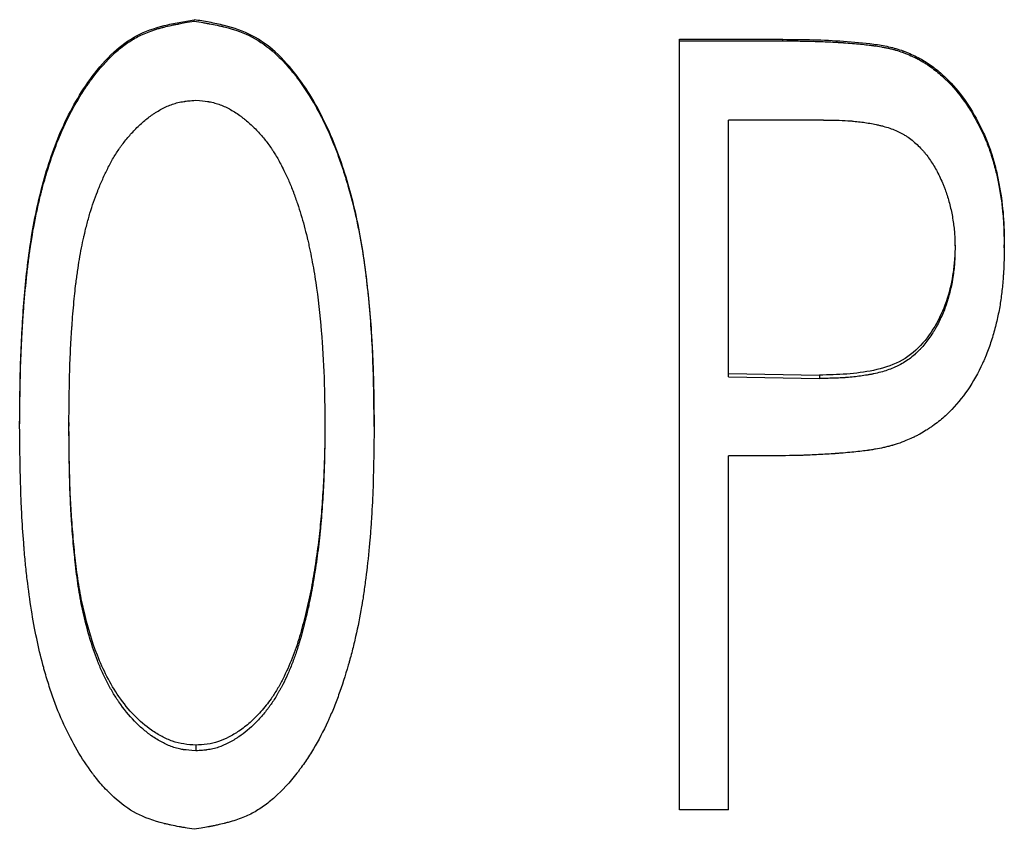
# Model space of a CAD drawing. Header units: millimetres. Extents: x -162 to 275, y -84 to 173.
# Tile 4 of 17: x -3 to 9, y -12 to -3. Entities that reach past the tile are written whole.
import ezdxf

# ---------------------------------------------------------------- set-up
doc = ezdxf.new("R2010")
doc.units = ezdxf.units.MM

msp = doc.modelspace()

# ---------------------------------------------------------------- linework, layer by layer
at = {"color": 7, "linetype": 'Continuous', "lineweight": 25}
for p, q in [((-0.667, -2.785), (-0.667, -2.769)), ((5.019, -12.03), (5.019, -2.999)), ((5.019, -2.999), (6.233, -2.999)), ((6.233, -3.017), (6.233, -2.999)), ((5.019, -3.017), (6.233, -3.017)), ((7.642, -3.153), (7.642, -3.134)), ((6.709, -3.945), (5.596, -3.945)), ((5.596, -6.956), (5.596, -3.945)), ((8.25, -5.414), (8.25, -5.446)), ((8.827, -5.443), (8.827, -5.41)), ((5.596, -6.915), (6.662, -6.935)), ((5.596, -6.956), (6.662, -6.976)), ((6.662, -6.935), (6.662, -6.976)), ((-2.712, -7.538), (-2.712, -7.494)), ((-2.135, -7.49), (-2.135, -7.535)), ((0.865, -7.49), (0.865, -7.535)), ((1.442, -7.538), (1.442, -7.494)), ((6.036, -7.881), (5.596, -7.881)), ((5.596, -12.03), (5.596, -7.881)), ((0.638, -9.741), (0.638, -9.799)), ((-0.649, -11.274), (-0.649, -11.341)), ((5.596, -12.03), (5.019, -12.03))]:
    msp.add_line(p, q, dxfattribs=at)
for points, knots in [([(-2.712, -7.494), (-2.71, -7.26), (-2.706, -6.793), (-2.668, -6.092), (-2.596, -5.394), (-2.458, -4.704), (-2.235, -4.035), (-1.938, -3.511), (-1.63, -3.154), (-1.346, -2.939), (-1.074, -2.847), (-0.844, -2.799), (-0.726, -2.779), (-0.667, -2.769)], [0, 0, 0, 0, 0.124859, 0.249718, 0.374578, 0.499436, 0.624302, 0.749137, 0.817081, 0.874769, 0.936503, 0.968092, 1, 1, 1, 1]), ([(1.442, -7.494), (1.44, -7.259), (1.435, -6.79), (1.39, -6.086), (1.306, -5.386), (1.152, -4.696), (0.915, -4.029), (0.618, -3.505), (0.304, -3.149), (0.016, -2.937), (-0.259, -2.846), (-0.49, -2.798), (-0.608, -2.779), (-0.667, -2.769)], [0, 0, 0, 0, 0.124859, 0.249719, 0.374579, 0.499437, 0.624302, 0.749141, 0.816738, 0.874779, 0.936553, 0.968125, 1, 1, 1, 1]), ([(-2.712, -7.538), (-2.71, -7.382), (-2.709, -7.245), (-2.706, -7.068), (-2.705, -7.014), (-2.703, -6.941), (-2.703, -6.918), (-2.702, -6.885), (-2.702, -6.874), (-2.701, -6.858), (-2.701, -6.853), (-2.701, -6.846), (-2.701, -6.843), (-2.701, -6.839), (-2.701, -6.838), (-2.701, -6.836), (-2.701, -6.835), (-2.697, -6.715), (-2.692, -6.598), (-2.682, -6.422), (-2.679, -6.363), (-2.673, -6.275), (-2.671, -6.246), (-2.668, -6.202), (-2.667, -6.187), (-2.665, -6.165), (-2.664, -6.158), (-2.663, -6.144), (-2.663, -6.137), (-2.652, -5.999), (-2.64, -5.875), (-2.621, -5.699), (-2.614, -5.643), (-2.604, -5.56), (-2.6, -5.533), (-2.594, -5.493), (-2.593, -5.48), (-2.59, -5.46), (-2.589, -5.453), (-2.587, -5.443), (-2.587, -5.44), (-2.586, -5.434), (-2.585, -5.431), (-2.567, -5.305), (-2.546, -5.187), (-2.51, -5.014), (-2.498, -4.957), (-2.478, -4.873), (-2.472, -4.845), (-2.461, -4.804), (-2.458, -4.79), (-2.453, -4.769), (-2.451, -4.763), (-2.447, -4.749), (-2.446, -4.743), (-2.411, -4.613), (-2.376, -4.496), (-2.318, -4.33), (-2.299, -4.275), (-2.268, -4.196), (-2.257, -4.17), (-2.241, -4.131), (-2.236, -4.118), (-2.227, -4.099), (-2.225, -4.093), (-2.219, -4.08), (-2.217, -4.075), (-2.164, -3.954), (-2.109, -3.847), (-2.021, -3.694), (-1.991, -3.644), (-1.943, -3.572), (-1.927, -3.548), (-1.903, -3.513), (-1.895, -3.502), (-1.882, -3.484), (-1.878, -3.479), (-1.872, -3.47), (-1.87, -3.467), (-1.865, -3.462), (-1.864, -3.46), (-1.778, -3.344), (-1.693, -3.248), (-1.564, -3.129), (-1.52, -3.093), (-1.433, -3.029), (-1.389, -3.001), (-1.299, -2.952), (-1.249, -2.93), (-1.167, -2.899), (-1.139, -2.89), (-1.095, -2.876), (-1.08, -2.872), (-1.057, -2.865), (-1.049, -2.863), (-1.038, -2.86), (-1.034, -2.859), (-1.026, -2.857), (-1.021, -2.856), (-0.993, -2.848), (-0.965, -2.842), (-0.922, -2.832), (-0.907, -2.829), (-0.884, -2.825), (-0.876, -2.823), (-0.864, -2.821), (-0.86, -2.82), (-0.854, -2.819), (-0.852, -2.818), (-0.848, -2.818), (-0.845, -2.817), (-0.805, -2.809), (-0.746, -2.799), (-0.667, -2.785)], [0, 0, 0, 0, 0.0625, 0.0625, 0.09375, 0.09375, 0.109375, 0.109375, 0.117188, 0.117188, 0.121094, 0.121094, 0.123047, 0.123047, 0.124023, 0.124023, 0.125, 0.125, 0.1875, 0.1875, 0.21875, 0.21875, 0.234375, 0.234375, 0.242188, 0.242188, 0.246094, 0.246094, 0.25, 0.25, 0.3125, 0.3125, 0.34375, 0.34375, 0.359375, 0.359375, 0.367188, 0.367188, 0.371094, 0.371094, 0.373047, 0.373047, 0.375, 0.375, 0.4375, 0.4375, 0.46875, 0.46875, 0.484375, 0.484375, 0.492188, 0.492188, 0.496094, 0.496094, 0.5, 0.5, 0.5625, 0.5625, 0.59375, 0.59375, 0.609375, 0.609375, 0.617188, 0.617188, 0.621094, 0.621094, 0.625, 0.625, 0.6875, 0.6875, 0.71875, 0.71875, 0.734375, 0.734375, 0.742188, 0.742188, 0.746094, 0.746094, 0.748047, 0.748047, 0.75, 0.75, 0.8125, 0.8125, 0.84375, 0.84375, 0.875, 0.875, 0.90625, 0.90625, 0.921875, 0.921875, 0.929688, 0.929688, 0.933594, 0.933594, 0.935547, 0.935547, 0.9375, 0.9375, 0.953125, 0.953125, 0.960938, 0.960938, 0.964844, 0.964844, 0.966797, 0.966797, 0.967773, 0.967773, 0.96875, 0.96875, 1, 1, 1, 1]), ([(-0.667, -2.785), (-0.628, -2.792), (-0.593, -2.798), (-0.549, -2.805), (-0.535, -2.808), (-0.516, -2.811), (-0.511, -2.812), (-0.502, -2.814), (-0.5, -2.814), (-0.496, -2.815), (-0.494, -2.815), (-0.492, -2.816), (-0.491, -2.816), (-0.457, -2.822), (-0.426, -2.828), (-0.382, -2.838), (-0.368, -2.841), (-0.348, -2.846), (-0.341, -2.847), (-0.331, -2.85), (-0.328, -2.85), (-0.321, -2.852), (-0.319, -2.853), (-0.187, -2.885), (-0.077, -2.925), (0.105, -3.022), (0.194, -3.085), (0.325, -3.204), (0.369, -3.248), (0.433, -3.319), (0.454, -3.344), (0.486, -3.382), (0.497, -3.395), (0.512, -3.415), (0.518, -3.422), (0.525, -3.432), (0.528, -3.436), (0.533, -3.442), (0.536, -3.447), (0.605, -3.537), (0.668, -3.632), (0.758, -3.785), (0.787, -3.838), (0.829, -3.92), (0.843, -3.947), (0.863, -3.99), (0.87, -4.004), (0.88, -4.025), (0.883, -4.032), (0.89, -4.047), (0.893, -4.055), (0.943, -4.163), (0.986, -4.27), (1.046, -4.436), (1.066, -4.493), (1.094, -4.58), (1.103, -4.609), (1.117, -4.653), (1.121, -4.668), (1.128, -4.691), (1.13, -4.698), (1.134, -4.713), (1.136, -4.721), (1.17, -4.838), (1.199, -4.951), (1.238, -5.123), (1.25, -5.182), (1.268, -5.27), (1.273, -5.3), (1.281, -5.345), (1.284, -5.36), (1.288, -5.382), (1.289, -5.39), (1.292, -5.405), (1.293, -5.413), (1.313, -5.525), (1.329, -5.637), (1.351, -5.813), (1.358, -5.873), (1.368, -5.965), (1.372, -5.996), (1.376, -6.043), (1.378, -6.059), (1.38, -6.083), (1.381, -6.091), (1.382, -6.107), (1.383, -6.116), (1.394, -6.24), (1.404, -6.357), (1.415, -6.534), (1.418, -6.593), (1.423, -6.682), (1.424, -6.712), (1.426, -6.756), (1.427, -6.771), (1.427, -6.793), (1.428, -6.801), (1.428, -6.812), (1.428, -6.815), (1.429, -6.821), (1.429, -6.823), (1.429, -6.827), (1.429, -6.829), (1.435, -6.988), (1.439, -7.224), (1.442, -7.538)], [0, 0, 0, 0, 0.015625, 0.015625, 0.023438, 0.023438, 0.027344, 0.027344, 0.029297, 0.029297, 0.030273, 0.030273, 0.03125, 0.03125, 0.046875, 0.046875, 0.054688, 0.054688, 0.058594, 0.058594, 0.060547, 0.060547, 0.0625, 0.0625, 0.125, 0.125, 0.1875, 0.1875, 0.21875, 0.21875, 0.234375, 0.234375, 0.242188, 0.242188, 0.246094, 0.246094, 0.248047, 0.248047, 0.25, 0.25, 0.3125, 0.3125, 0.34375, 0.34375, 0.359375, 0.359375, 0.367188, 0.367188, 0.371094, 0.371094, 0.375, 0.375, 0.4375, 0.4375, 0.46875, 0.46875, 0.484375, 0.484375, 0.492188, 0.492188, 0.496094, 0.496094, 0.5, 0.5, 0.5625, 0.5625, 0.59375, 0.59375, 0.609375, 0.609375, 0.617188, 0.617188, 0.621094, 0.621094, 0.625, 0.625, 0.6875, 0.6875, 0.71875, 0.71875, 0.734375, 0.734375, 0.742188, 0.742188, 0.746094, 0.746094, 0.75, 0.75, 0.8125, 0.8125, 0.84375, 0.84375, 0.859375, 0.859375, 0.867188, 0.867188, 0.871094, 0.871094, 0.873047, 0.873047, 0.874023, 0.874023, 0.875, 0.875, 1, 1, 1, 1]), ([(6.233, -2.999), (6.351, -3), (6.588, -3.001), (6.943, -3.019), (7.238, -3.043), (7.443, -3.078), (7.558, -3.106), (7.614, -3.125), (7.642, -3.134)], [0, 0, 0, 0, 0.250018, 0.500035, 0.750009, 0.875006, 0.937497, 1, 1, 1, 1]), ([(6.233, -3.017), (6.307, -3.017), (6.374, -3.018), (6.463, -3.019), (6.491, -3.019), (6.529, -3.02), (6.542, -3.02), (6.56, -3.021), (6.566, -3.021), (6.574, -3.021), (6.577, -3.021), (6.581, -3.021), (6.582, -3.021), (6.585, -3.022), (6.586, -3.022), (6.652, -3.024), (6.713, -3.026), (6.802, -3.03), (6.831, -3.032), (6.873, -3.034), (6.888, -3.035), (6.909, -3.036), (6.915, -3.037), (6.926, -3.038), (6.929, -3.038), (6.934, -3.038), (6.936, -3.038), (6.94, -3.038), (6.941, -3.039), (7.016, -3.044), (7.082, -3.049), (7.171, -3.058), (7.198, -3.061), (7.237, -3.065), (7.25, -3.067), (7.268, -3.069), (7.274, -3.07), (7.282, -3.071), (7.285, -3.072), (7.291, -3.072), (7.293, -3.073), (7.328, -3.078), (7.358, -3.082), (7.401, -3.09), (7.416, -3.093), (7.437, -3.097), (7.444, -3.098), (7.458, -3.101), (7.464, -3.102), (7.487, -3.107), (7.502, -3.111), (7.524, -3.116), (7.531, -3.118), (7.541, -3.121), (7.545, -3.122), (7.551, -3.124), (7.556, -3.125), (7.577, -3.131), (7.605, -3.14), (7.642, -3.153)], [0, 0, 0, 0, 0.125, 0.125, 0.1875, 0.1875, 0.21875, 0.21875, 0.234375, 0.234375, 0.242188, 0.242188, 0.246094, 0.246094, 0.25, 0.25, 0.375, 0.375, 0.4375, 0.4375, 0.46875, 0.46875, 0.484375, 0.484375, 0.492188, 0.492188, 0.496094, 0.496094, 0.5, 0.5, 0.625, 0.625, 0.6875, 0.6875, 0.71875, 0.71875, 0.734375, 0.734375, 0.742188, 0.742188, 0.75, 0.75, 0.8125, 0.8125, 0.84375, 0.84375, 0.859375, 0.859375, 0.875, 0.875, 0.90625, 0.90625, 0.921875, 0.921875, 0.929688, 0.929688, 0.9375, 0.9375, 1, 1, 1, 1]), ([(7.642, -3.134), (7.695, -3.156), (7.801, -3.198), (7.947, -3.288), (8.082, -3.391), (8.243, -3.548), (8.418, -3.775), (8.554, -4.025), (8.645, -4.237), (8.696, -4.4), (8.741, -4.564), (8.784, -4.787), (8.822, -5.069), (8.825, -5.297), (8.827, -5.41)], [0, 0, 0, 0, 0.062504, 0.124997, 0.187146, 0.249985, 0.37147, 0.499862, 0.562377, 0.624896, 0.68742, 0.749942, 0.874953, 1, 1, 1, 1]), ([(7.642, -3.153), (7.677, -3.167), (7.707, -3.18), (7.746, -3.197), (7.758, -3.202), (7.775, -3.21), (7.78, -3.212), (7.787, -3.216), (7.79, -3.217), (7.794, -3.219), (7.796, -3.22), (7.823, -3.234), (7.847, -3.247), (7.883, -3.269), (7.896, -3.277), (7.92, -3.293), (7.933, -3.302), (7.992, -3.342), (8.037, -3.377), (8.101, -3.433), (8.122, -3.452), (8.153, -3.482), (8.163, -3.492), (8.183, -3.513), (8.194, -3.524), (8.277, -3.614), (8.345, -3.701), (8.438, -3.844), (8.468, -3.894), (8.51, -3.971), (8.524, -3.997), (8.551, -4.05), (8.563, -4.076), (8.589, -4.133), (8.601, -4.161), (8.618, -4.2), (8.623, -4.213), (8.633, -4.239), (8.638, -4.252), (8.651, -4.286), (8.659, -4.311), (8.677, -4.365), (8.686, -4.396), (8.713, -4.487), (8.727, -4.542), (8.75, -4.642), (8.761, -4.697), (8.783, -4.823), (8.792, -4.883), (8.802, -4.968), (8.805, -4.995), (8.809, -5.035), (8.811, -5.049), (8.812, -5.068), (8.813, -5.075), (8.814, -5.084), (8.814, -5.087), (8.814, -5.094), (8.815, -5.098), (8.82, -5.177), (8.824, -5.291), (8.827, -5.443)], [0, 0, 0, 0, 0.03125, 0.03125, 0.046875, 0.046875, 0.054688, 0.054688, 0.058594, 0.058594, 0.0625, 0.0625, 0.09375, 0.09375, 0.109375, 0.109375, 0.125, 0.125, 0.1875, 0.1875, 0.21875, 0.21875, 0.234375, 0.234375, 0.25, 0.25, 0.375, 0.375, 0.4375, 0.4375, 0.46875, 0.46875, 0.5, 0.5, 0.53125, 0.53125, 0.546875, 0.546875, 0.5625, 0.5625, 0.59375, 0.59375, 0.625, 0.625, 0.6875, 0.6875, 0.75, 0.75, 0.8125, 0.8125, 0.84375, 0.84375, 0.859375, 0.859375, 0.867188, 0.867188, 0.871094, 0.871094, 0.875, 0.875, 1, 1, 1, 1]), ([(-2.135, -7.535), (-2.133, -7.28), (-2.13, -7.095), (-2.128, -6.977), (-2.128, -6.975), (-2.128, -6.972), (-2.128, -6.97), (-2.127, -6.966), (-2.127, -6.963), (-2.127, -6.953), (-2.127, -6.947), (-2.127, -6.928), (-2.126, -6.916), (-2.125, -6.879), (-2.125, -6.854), (-2.122, -6.782), (-2.12, -6.735), (-2.114, -6.596), (-2.109, -6.507), (-2.103, -6.42), (-2.103, -6.415), (-2.102, -6.408), (-2.102, -6.404), (-2.101, -6.393), (-2.101, -6.386), (-2.099, -6.365), (-2.098, -6.351), (-2.095, -6.31), (-2.093, -6.283), (-2.087, -6.205), (-2.083, -6.156), (-2.07, -6.017), (-2.062, -5.936), (-2.053, -5.865), (-2.053, -5.861), (-2.052, -5.855), (-2.051, -5.852), (-2.05, -5.842), (-2.049, -5.836), (-2.047, -5.817), (-2.045, -5.805), (-2.04, -5.768), (-2.037, -5.743), (-2.026, -5.671), (-2.019, -5.624), (-1.996, -5.487), (-1.979, -5.4), (-1.959, -5.313), (-1.958, -5.306), (-1.955, -5.294), (-1.953, -5.288), (-1.949, -5.27), (-1.946, -5.258), (-1.938, -5.222), (-1.932, -5.198), (-1.913, -5.128), (-1.901, -5.082), (-1.861, -4.949), (-1.832, -4.864), (-1.799, -4.78), (-1.796, -4.774), (-1.792, -4.762), (-1.79, -4.757), (-1.783, -4.74), (-1.778, -4.729), (-1.765, -4.696), (-1.755, -4.674), (-1.727, -4.61), (-1.708, -4.568), (-1.678, -4.508), (-1.668, -4.489), (-1.645, -4.445), (-1.634, -4.424), (-1.599, -4.363), (-1.575, -4.325), (-1.544, -4.28), (-1.537, -4.27), (-1.524, -4.251), (-1.517, -4.242), (-1.496, -4.214), (-1.482, -4.196), (-1.438, -4.142), (-1.408, -4.107), (-1.359, -4.056), (-1.341, -4.038), (-1.307, -4.005), (-1.29, -3.989), (-1.238, -3.943), (-1.202, -3.915), (-1.162, -3.886), (-1.156, -3.882), (-1.146, -3.875), (-1.141, -3.871), (-1.126, -3.861), (-1.116, -3.855), (-1.085, -3.836), (-1.065, -3.824), (-1.004, -3.792), (-0.963, -3.774), (-0.901, -3.753), (-0.879, -3.746), (-0.834, -3.735), (-0.811, -3.731), (-0.784, -3.727), (-0.783, -3.727), (-0.779, -3.726), (-0.777, -3.726), (-0.771, -3.725), (-0.766, -3.724), (-0.752, -3.723), (-0.741, -3.721), (-0.707, -3.718), (-0.68, -3.716), (-0.649, -3.713)], [0, 0, 0, 0, 0.125, 0.125, 0.125977, 0.125977, 0.126953, 0.126953, 0.128906, 0.128906, 0.132812, 0.132812, 0.140625, 0.140625, 0.15625, 0.15625, 0.1875, 0.1875, 0.25, 0.25, 0.251953, 0.251953, 0.253906, 0.253906, 0.257812, 0.257812, 0.265625, 0.265625, 0.28125, 0.28125, 0.3125, 0.3125, 0.375, 0.375, 0.376953, 0.376953, 0.378906, 0.378906, 0.382812, 0.382812, 0.390625, 0.390625, 0.40625, 0.40625, 0.4375, 0.4375, 0.5, 0.5, 0.503906, 0.503906, 0.507812, 0.507812, 0.515625, 0.515625, 0.53125, 0.53125, 0.5625, 0.5625, 0.625, 0.625, 0.628906, 0.628906, 0.632812, 0.632812, 0.640625, 0.640625, 0.65625, 0.65625, 0.6875, 0.6875, 0.703125, 0.703125, 0.71875, 0.71875, 0.75, 0.75, 0.757812, 0.757812, 0.765625, 0.765625, 0.78125, 0.78125, 0.8125, 0.8125, 0.828125, 0.828125, 0.84375, 0.84375, 0.875, 0.875, 0.878906, 0.878906, 0.882812, 0.882812, 0.890625, 0.890625, 0.90625, 0.90625, 0.9375, 0.9375, 0.953125, 0.953125, 0.96875, 0.96875, 0.970703, 0.970703, 0.972656, 0.972656, 0.976562, 0.976562, 0.984375, 0.984375, 1, 1, 1, 1]), ([(-0.649, -3.713), (-0.587, -3.718), (-0.541, -3.723), (-0.509, -3.728), (-0.505, -3.728), (-0.499, -3.729), (-0.496, -3.73), (-0.488, -3.731), (-0.482, -3.732), (-0.465, -3.736), (-0.453, -3.738), (-0.42, -3.747), (-0.398, -3.753), (-0.355, -3.768), (-0.336, -3.776), (-0.295, -3.794), (-0.275, -3.804), (-0.214, -3.836), (-0.174, -3.862), (-0.128, -3.895), (-0.124, -3.898), (-0.115, -3.905), (-0.11, -3.909), (-0.097, -3.919), (-0.088, -3.926), (-0.061, -3.948), (-0.044, -3.962), (0.008, -4.008), (0.042, -4.041), (0.091, -4.093), (0.106, -4.11), (0.137, -4.145), (0.152, -4.163), (0.195, -4.217), (0.222, -4.254), (0.25, -4.295), (0.251, -4.297), (0.253, -4.3), (0.255, -4.302), (0.258, -4.308), (0.261, -4.312), (0.269, -4.324), (0.274, -4.333), (0.29, -4.359), (0.301, -4.378), (0.335, -4.438), (0.359, -4.484), (0.388, -4.542), (0.391, -4.546), (0.396, -4.557), (0.399, -4.562), (0.406, -4.578), (0.411, -4.589), (0.426, -4.62), (0.435, -4.641), (0.446, -4.666), (0.448, -4.671), (0.452, -4.68), (0.454, -4.685), (0.46, -4.7), (0.464, -4.71), (0.477, -4.742), (0.486, -4.766), (0.498, -4.797), (0.499, -4.802), (0.504, -4.813), (0.506, -4.819), (0.512, -4.836), (0.516, -4.847), (0.528, -4.881), (0.536, -4.903), (0.558, -4.969), (0.572, -5.012), (0.61, -5.139), (0.634, -5.229), (0.658, -5.329), (0.659, -5.334), (0.662, -5.344), (0.663, -5.35), (0.667, -5.365), (0.669, -5.376), (0.676, -5.407), (0.681, -5.429), (0.694, -5.493), (0.703, -5.536), (0.728, -5.667), (0.744, -5.757), (0.785, -6.032), (0.807, -6.223), (0.824, -6.436), (0.825, -6.447), (0.827, -6.471), (0.828, -6.483), (0.831, -6.518), (0.832, -6.542), (0.837, -6.612), (0.84, -6.659), (0.848, -6.797), (0.853, -6.889), (0.856, -6.981), (0.856, -6.983), (0.856, -6.987), (0.856, -6.989), (0.856, -6.995), (0.857, -6.999), (0.857, -7.012), (0.857, -7.02), (0.858, -7.047), (0.858, -7.066), (0.86, -7.124), (0.861, -7.167), (0.863, -7.306), (0.864, -7.413), (0.865, -7.535)], [0, 0, 0, 0, 0.03125, 0.03125, 0.033203, 0.033203, 0.035156, 0.035156, 0.039062, 0.039062, 0.046875, 0.046875, 0.0625, 0.0625, 0.078125, 0.078125, 0.09375, 0.09375, 0.125, 0.125, 0.128906, 0.128906, 0.132812, 0.132812, 0.140625, 0.140625, 0.15625, 0.15625, 0.1875, 0.1875, 0.203125, 0.203125, 0.21875, 0.21875, 0.25, 0.25, 0.251953, 0.251953, 0.253906, 0.253906, 0.257812, 0.257812, 0.265625, 0.265625, 0.28125, 0.28125, 0.3125, 0.3125, 0.316406, 0.316406, 0.320312, 0.320312, 0.328125, 0.328125, 0.34375, 0.34375, 0.347656, 0.347656, 0.351562, 0.351562, 0.359375, 0.359375, 0.375, 0.375, 0.378906, 0.378906, 0.382812, 0.382812, 0.390625, 0.390625, 0.40625, 0.40625, 0.4375, 0.4375, 0.5, 0.5, 0.503906, 0.503906, 0.507812, 0.507812, 0.515625, 0.515625, 0.53125, 0.53125, 0.5625, 0.5625, 0.625, 0.625, 0.75, 0.75, 0.757812, 0.757812, 0.765625, 0.765625, 0.78125, 0.78125, 0.8125, 0.8125, 0.875, 0.875, 0.876953, 0.876953, 0.878906, 0.878906, 0.882812, 0.882812, 0.890625, 0.890625, 0.90625, 0.90625, 0.9375, 0.9375, 1, 1, 1, 1]), ([(6.709, -3.945), (6.847, -3.946), (6.95, -3.95), (7.02, -3.955), (7.022, -3.955), (7.025, -3.956), (7.027, -3.956), (7.032, -3.956), (7.035, -3.956), (7.045, -3.957), (7.052, -3.958), (7.071, -3.96), (7.085, -3.961), (7.124, -3.965), (7.15, -3.968), (7.226, -3.979), (7.277, -3.988), (7.332, -3.999), (7.34, -4.001), (7.354, -4.004), (7.361, -4.006), (7.381, -4.011), (7.395, -4.014), (7.434, -4.025), (7.46, -4.032), (7.533, -4.058), (7.578, -4.077), (7.629, -4.104), (7.64, -4.11), (7.662, -4.123), (7.673, -4.13), (7.704, -4.151), (7.725, -4.166), (7.786, -4.214), (7.824, -4.25), (7.865, -4.295), (7.869, -4.299), (7.876, -4.308), (7.88, -4.312), (7.892, -4.326), (7.899, -4.335), (7.922, -4.363), (7.936, -4.383), (7.979, -4.443), (8.005, -4.487), (8.056, -4.579), (8.079, -4.628), (8.107, -4.693), (8.112, -4.706), (8.123, -4.733), (8.128, -4.747), (8.141, -4.78), (8.149, -4.804), (8.172, -4.875), (8.186, -4.925), (8.21, -5.029), (8.22, -5.085), (8.232, -5.163), (8.235, -5.188), (8.239, -5.227), (8.24, -5.239), (8.242, -5.258), (8.242, -5.266), (8.243, -5.275), (8.243, -5.279), (8.246, -5.323), (8.248, -5.377), (8.25, -5.446)], [0, 0, 0, 0, 0.125, 0.125, 0.126953, 0.126953, 0.128906, 0.128906, 0.132812, 0.132812, 0.140625, 0.140625, 0.15625, 0.15625, 0.1875, 0.1875, 0.25, 0.25, 0.257812, 0.257812, 0.265625, 0.265625, 0.28125, 0.28125, 0.3125, 0.3125, 0.375, 0.375, 0.390625, 0.390625, 0.40625, 0.40625, 0.4375, 0.4375, 0.5, 0.5, 0.507812, 0.507812, 0.515625, 0.515625, 0.53125, 0.53125, 0.5625, 0.5625, 0.625, 0.625, 0.6875, 0.6875, 0.703125, 0.703125, 0.71875, 0.71875, 0.75, 0.75, 0.8125, 0.8125, 0.875, 0.875, 0.90625, 0.90625, 0.921875, 0.921875, 0.929688, 0.929688, 0.9375, 0.9375, 1, 1, 1, 1]), ([(8.25, -5.414), (8.249, -5.467), (8.246, -5.573), (8.224, -5.783), (8.166, -6.042), (8.041, -6.335), (7.859, -6.598), (7.603, -6.796), (7.295, -6.889), (6.98, -6.928), (6.768, -6.933), (6.662, -6.935)], [0, 0, 0, 0, 0.062607, 0.125197, 0.250289, 0.375317, 0.500206, 0.624836, 0.749659, 0.874797, 1, 1, 1, 1]), ([(8.25, -5.446), (8.248, -5.517), (8.246, -5.57), (8.244, -5.607), (8.244, -5.609), (8.244, -5.612), (8.243, -5.614), (8.243, -5.619), (8.243, -5.623), (8.242, -5.633), (8.242, -5.639), (8.24, -5.66), (8.239, -5.673), (8.235, -5.713), (8.231, -5.739), (8.226, -5.777), (8.223, -5.792), (8.219, -5.819), (8.217, -5.832), (8.209, -5.872), (8.204, -5.899), (8.186, -5.976), (8.172, -6.027), (8.153, -6.087), (8.149, -6.101), (8.14, -6.126), (8.136, -6.138), (8.122, -6.176), (8.112, -6.2), (8.08, -6.274), (8.057, -6.321), (8.025, -6.38), (8.018, -6.393), (8.004, -6.417), (7.996, -6.428), (7.975, -6.463), (7.96, -6.486), (7.913, -6.55), (7.881, -6.59), (7.842, -6.631), (7.837, -6.636), (7.827, -6.646), (7.822, -6.651), (7.808, -6.665), (7.798, -6.675), (7.768, -6.702), (7.748, -6.719), (7.685, -6.767), (7.641, -6.795), (7.583, -6.825), (7.573, -6.83), (7.551, -6.84), (7.54, -6.845), (7.505, -6.86), (7.481, -6.869), (7.406, -6.895), (7.352, -6.909), (7.291, -6.922), (7.288, -6.922), (7.282, -6.924), (7.279, -6.924), (7.27, -6.926), (7.264, -6.927), (7.245, -6.931), (7.233, -6.933), (7.195, -6.939), (7.169, -6.943), (7.091, -6.954), (7.036, -6.96), (6.978, -6.964), (6.977, -6.964), (6.975, -6.965), (6.974, -6.965), (6.97, -6.965), (6.968, -6.965), (6.961, -6.966), (6.956, -6.966), (6.941, -6.967), (6.931, -6.967), (6.898, -6.969), (6.873, -6.97), (6.794, -6.973), (6.732, -6.975), (6.662, -6.976)], [0, 0, 0, 0, 0.0625, 0.0625, 0.064453, 0.064453, 0.066406, 0.066406, 0.070312, 0.070312, 0.078125, 0.078125, 0.09375, 0.09375, 0.125, 0.125, 0.140625, 0.140625, 0.15625, 0.15625, 0.1875, 0.1875, 0.25, 0.25, 0.265625, 0.265625, 0.28125, 0.28125, 0.3125, 0.3125, 0.375, 0.375, 0.390625, 0.390625, 0.40625, 0.40625, 0.4375, 0.4375, 0.5, 0.5, 0.507812, 0.507812, 0.515625, 0.515625, 0.53125, 0.53125, 0.5625, 0.5625, 0.625, 0.625, 0.640625, 0.640625, 0.65625, 0.65625, 0.6875, 0.6875, 0.75, 0.75, 0.753906, 0.753906, 0.757812, 0.757812, 0.765625, 0.765625, 0.78125, 0.78125, 0.8125, 0.8125, 0.875, 0.875, 0.876953, 0.876953, 0.878906, 0.878906, 0.882812, 0.882812, 0.890625, 0.890625, 0.90625, 0.90625, 0.9375, 0.9375, 1, 1, 1, 1]), ([(8.827, -5.443), (8.826, -5.52), (8.824, -5.582), (8.822, -5.643), (8.822, -5.654), (8.821, -5.667), (8.821, -5.669), (8.821, -5.674), (8.821, -5.678), (8.82, -5.689), (8.82, -5.696), (8.819, -5.718), (8.818, -5.732), (8.816, -5.761), (8.815, -5.775), (8.81, -5.85), (8.804, -5.909), (8.794, -5.995), (8.79, -6.023), (8.782, -6.08), (8.778, -6.106), (8.763, -6.191), (8.751, -6.248), (8.732, -6.332), (8.725, -6.36), (8.71, -6.417), (8.702, -6.444), (8.676, -6.53), (8.658, -6.585), (8.628, -6.667), (8.617, -6.693), (8.601, -6.733), (8.595, -6.746), (8.587, -6.765), (8.584, -6.772), (8.578, -6.785), (8.575, -6.791), (8.469, -7.022), (8.34, -7.211), (8.144, -7.407), (8.102, -7.444), (8.034, -7.498), (8.011, -7.515), (7.975, -7.541), (7.962, -7.549), (7.937, -7.566), (7.924, -7.574), (7.887, -7.598), (7.862, -7.612), (7.824, -7.633), (7.812, -7.64), (7.793, -7.65), (7.786, -7.653), (7.777, -7.658), (7.773, -7.66), (7.769, -7.662), (7.767, -7.663), (7.764, -7.664), (7.762, -7.665), (7.725, -7.683), (7.672, -7.705), (7.601, -7.733)], [0, 0, 0, 0, 0.0625, 0.0625, 0.078125, 0.078125, 0.082031, 0.082031, 0.085938, 0.085938, 0.09375, 0.09375, 0.109375, 0.109375, 0.125, 0.125, 0.1875, 0.1875, 0.21875, 0.21875, 0.25, 0.25, 0.3125, 0.3125, 0.34375, 0.34375, 0.375, 0.375, 0.4375, 0.4375, 0.46875, 0.46875, 0.484375, 0.484375, 0.492188, 0.492188, 0.5, 0.5, 0.75, 0.75, 0.8125, 0.8125, 0.84375, 0.84375, 0.859375, 0.859375, 0.875, 0.875, 0.90625, 0.90625, 0.921875, 0.921875, 0.929688, 0.929688, 0.933594, 0.933594, 0.935547, 0.935547, 0.9375, 0.9375, 1, 1, 1, 1]), ([(-0.649, -11.274), (-0.695, -11.27), (-0.787, -11.264), (-0.921, -11.231), (-1.048, -11.174), (-1.202, -11.079), (-1.379, -10.926), (-1.609, -10.64), (-1.818, -10.222), (-1.945, -9.782), (-2.017, -9.42), (-2.054, -9.152), (-2.082, -8.875), (-2.104, -8.604), (-2.12, -8.323), (-2.131, -7.955), (-2.133, -7.674), (-2.135, -7.49)], [0, 0, 0, 0, 0.031263, 0.062482, 0.092489, 0.124984, 0.184878, 0.249914, 0.3736, 0.49969, 0.560545, 0.624756, 0.683484, 0.749838, 0.809534, 0.874918, 1, 1, 1, 1]), ([(0.865, -7.49), (0.865, -7.585), (0.864, -7.774), (0.855, -8.058), (0.84, -8.341), (0.819, -8.62), (0.79, -8.901), (0.749, -9.182), (0.703, -9.465), (0.66, -9.649), (0.638, -9.741)], [0, 0, 0, 0, 0.125004, 0.250005, 0.375564, 0.500013, 0.620111, 0.750006, 0.875004, 1, 1, 1, 1]), ([(-0.667, -12.26), (-0.706, -12.254), (-0.741, -12.248), (-0.785, -12.24), (-0.799, -12.238), (-0.817, -12.234), (-0.823, -12.233), (-0.831, -12.232), (-0.834, -12.231), (-0.838, -12.231), (-0.839, -12.231), (-0.841, -12.23), (-0.842, -12.23), (-0.876, -12.224), (-0.907, -12.217), (-0.951, -12.208), (-0.965, -12.205), (-0.985, -12.2), (-0.992, -12.199), (-1.002, -12.196), (-1.005, -12.196), (-1.011, -12.194), (-1.014, -12.194), (-1.145, -12.161), (-1.254, -12.121), (-1.434, -12.026), (-1.522, -11.962), (-1.651, -11.844), (-1.694, -11.801), (-1.757, -11.73), (-1.778, -11.705), (-1.809, -11.667), (-1.82, -11.653), (-1.835, -11.634), (-1.841, -11.627), (-1.848, -11.617), (-1.851, -11.613), (-1.856, -11.606), (-1.859, -11.602), (-1.986, -11.433), (-2.096, -11.244), (-2.241, -10.927), (-2.286, -10.815), (-2.348, -10.639), (-2.367, -10.579), (-2.396, -10.487), (-2.405, -10.456), (-2.418, -10.409), (-2.423, -10.393), (-2.429, -10.369), (-2.432, -10.361), (-2.435, -10.349), (-2.436, -10.345), (-2.438, -10.337), (-2.439, -10.332), (-2.492, -10.133), (-2.537, -9.92), (-2.592, -9.574), (-2.609, -9.454), (-2.631, -9.268), (-2.638, -9.204), (-2.647, -9.108), (-2.65, -9.075), (-2.655, -9.026), (-2.656, -9.01), (-2.658, -8.985), (-2.659, -8.977), (-2.66, -8.965), (-2.66, -8.96), (-2.661, -8.952), (-2.661, -8.947), (-2.671, -8.832), (-2.679, -8.718), (-2.688, -8.543), (-2.691, -8.484), (-2.695, -8.394), (-2.696, -8.364), (-2.698, -8.318), (-2.698, -8.303), (-2.699, -8.28), (-2.699, -8.272), (-2.7, -8.261), (-2.7, -8.257), (-2.7, -8.251), (-2.7, -8.249), (-2.7, -8.246), (-2.7, -8.243), (-2.705, -8.086), (-2.709, -7.851), (-2.712, -7.538)], [0, 0, 0, 0, 0.015625, 0.015625, 0.023438, 0.023438, 0.027344, 0.027344, 0.029297, 0.029297, 0.030273, 0.030273, 0.03125, 0.03125, 0.046875, 0.046875, 0.054688, 0.054688, 0.058594, 0.058594, 0.060547, 0.060547, 0.0625, 0.0625, 0.125, 0.125, 0.1875, 0.1875, 0.21875, 0.21875, 0.234375, 0.234375, 0.242188, 0.242188, 0.246094, 0.246094, 0.248047, 0.248047, 0.25, 0.25, 0.375, 0.375, 0.4375, 0.4375, 0.46875, 0.46875, 0.484375, 0.484375, 0.492188, 0.492188, 0.496094, 0.496094, 0.498047, 0.498047, 0.5, 0.5, 0.625, 0.625, 0.6875, 0.6875, 0.71875, 0.71875, 0.734375, 0.734375, 0.742188, 0.742188, 0.746094, 0.746094, 0.748047, 0.748047, 0.75, 0.75, 0.8125, 0.8125, 0.84375, 0.84375, 0.859375, 0.859375, 0.867188, 0.867188, 0.871094, 0.871094, 0.873047, 0.873047, 0.874023, 0.874023, 0.875, 0.875, 1, 1, 1, 1]), ([(-0.649, -11.341), (-0.711, -11.336), (-0.757, -11.331), (-0.789, -11.327), (-0.793, -11.326), (-0.799, -11.325), (-0.802, -11.325), (-0.81, -11.323), (-0.816, -11.322), (-0.833, -11.319), (-0.845, -11.316), (-0.878, -11.308), (-0.9, -11.301), (-0.932, -11.29), (-0.942, -11.286), (-0.962, -11.278), (-0.972, -11.274), (-1.003, -11.26), (-1.023, -11.25), (-1.084, -11.218), (-1.125, -11.193), (-1.171, -11.161), (-1.175, -11.158), (-1.184, -11.152), (-1.188, -11.149), (-1.201, -11.139), (-1.21, -11.132), (-1.235, -11.112), (-1.252, -11.098), (-1.303, -11.055), (-1.335, -11.024), (-1.431, -10.925), (-1.492, -10.851), (-1.552, -10.762), (-1.555, -10.759), (-1.561, -10.749), (-1.564, -10.745), (-1.573, -10.731), (-1.579, -10.722), (-1.597, -10.694), (-1.609, -10.675), (-1.643, -10.617), (-1.666, -10.577), (-1.708, -10.494), (-1.729, -10.451), (-1.753, -10.396), (-1.758, -10.385), (-1.768, -10.363), (-1.772, -10.351), (-1.785, -10.321), (-1.793, -10.301), (-1.864, -10.118), (-1.917, -9.939), (-1.963, -9.739), (-1.964, -9.735), (-1.966, -9.724), (-1.967, -9.719), (-1.971, -9.702), (-1.973, -9.692), (-1.98, -9.659), (-1.985, -9.637), (-1.998, -9.571), (-2.006, -9.526), (-2.029, -9.389), (-2.042, -9.295), (-2.054, -9.192), (-2.055, -9.188), (-2.056, -9.178), (-2.056, -9.173), (-2.058, -9.158), (-2.059, -9.147), (-2.063, -9.116), (-2.065, -9.095), (-2.071, -9.03), (-2.076, -8.985), (-2.088, -8.847), (-2.096, -8.749), (-2.104, -8.642), (-2.104, -8.64), (-2.104, -8.635), (-2.104, -8.632), (-2.105, -8.624), (-2.105, -8.619), (-2.106, -8.603), (-2.107, -8.593), (-2.109, -8.56), (-2.11, -8.538), (-2.114, -8.472), (-2.116, -8.427), (-2.122, -8.288), (-2.125, -8.192), (-2.128, -8.089), (-2.128, -8.089), (-2.128, -8.087), (-2.128, -8.086), (-2.128, -8.083), (-2.128, -8.081), (-2.128, -8.076), (-2.128, -8.072), (-2.128, -8.06), (-2.128, -8.052), (-2.129, -8.026), (-2.129, -8.009), (-2.13, -7.952), (-2.131, -7.91), (-2.132, -7.771), (-2.134, -7.661), (-2.135, -7.535)], [0, 0, 0, 0, 0.03125, 0.03125, 0.033203, 0.033203, 0.035156, 0.035156, 0.039062, 0.039062, 0.046875, 0.046875, 0.0625, 0.0625, 0.070312, 0.070312, 0.078125, 0.078125, 0.09375, 0.09375, 0.125, 0.125, 0.128906, 0.128906, 0.132812, 0.132812, 0.140625, 0.140625, 0.15625, 0.15625, 0.1875, 0.1875, 0.25, 0.25, 0.253906, 0.253906, 0.257812, 0.257812, 0.265625, 0.265625, 0.28125, 0.28125, 0.3125, 0.3125, 0.34375, 0.34375, 0.351562, 0.351562, 0.359375, 0.359375, 0.375, 0.375, 0.5, 0.5, 0.503906, 0.503906, 0.507812, 0.507812, 0.515625, 0.515625, 0.53125, 0.53125, 0.5625, 0.5625, 0.625, 0.625, 0.628906, 0.628906, 0.632812, 0.632812, 0.640625, 0.640625, 0.65625, 0.65625, 0.6875, 0.6875, 0.75, 0.75, 0.751953, 0.751953, 0.753906, 0.753906, 0.757812, 0.757812, 0.765625, 0.765625, 0.78125, 0.78125, 0.8125, 0.8125, 0.875, 0.875, 0.875977, 0.875977, 0.876953, 0.876953, 0.878906, 0.878906, 0.882812, 0.882812, 0.890625, 0.890625, 0.90625, 0.90625, 0.9375, 0.9375, 1, 1, 1, 1]), ([(1.442, -7.538), (1.441, -7.695), (1.439, -7.833), (1.435, -8.009), (1.434, -8.063), (1.432, -8.137), (1.432, -8.16), (1.431, -8.193), (1.43, -8.204), (1.43, -8.22), (1.43, -8.225), (1.429, -8.232), (1.429, -8.235), (1.429, -8.239), (1.429, -8.24), (1.429, -8.242), (1.429, -8.243), (1.425, -8.366), (1.419, -8.485), (1.408, -8.661), (1.404, -8.719), (1.397, -8.806), (1.395, -8.835), (1.391, -8.878), (1.39, -8.892), (1.388, -8.914), (1.387, -8.921), (1.386, -8.935), (1.385, -8.941), (1.373, -9.076), (1.36, -9.198), (1.337, -9.373), (1.329, -9.43), (1.317, -9.513), (1.313, -9.541), (1.306, -9.582), (1.304, -9.595), (1.301, -9.616), (1.3, -9.622), (1.297, -9.636), (1.296, -9.641), (1.274, -9.768), (1.251, -9.885), (1.212, -10.057), (1.199, -10.113), (1.177, -10.198), (1.17, -10.226), (1.158, -10.267), (1.155, -10.281), (1.149, -10.302), (1.147, -10.309), (1.143, -10.322), (1.141, -10.329), (1.104, -10.458), (1.067, -10.575), (1.006, -10.74), (0.986, -10.794), (0.954, -10.872), (0.943, -10.898), (0.926, -10.936), (0.921, -10.948), (0.912, -10.967), (0.91, -10.973), (0.904, -10.986), (0.902, -10.991), (0.847, -11.11), (0.791, -11.217), (0.7, -11.368), (0.669, -11.417), (0.621, -11.488), (0.604, -11.511), (0.579, -11.546), (0.571, -11.557), (0.558, -11.574), (0.554, -11.579), (0.548, -11.588), (0.545, -11.591), (0.541, -11.596), (0.54, -11.598), (0.452, -11.711), (0.366, -11.805), (0.235, -11.923), (0.191, -11.958), (0.102, -12.021), (0.058, -12.048), (-0.033, -12.096), (-0.083, -12.118), (-0.165, -12.148), (-0.194, -12.157), (-0.238, -12.171), (-0.253, -12.175), (-0.276, -12.181), (-0.284, -12.183), (-0.296, -12.186), (-0.3, -12.187), (-0.307, -12.189), (-0.312, -12.191), (-0.341, -12.198), (-0.368, -12.204), (-0.412, -12.213), (-0.427, -12.217), (-0.45, -12.221), (-0.458, -12.223), (-0.469, -12.225), (-0.473, -12.226), (-0.48, -12.227), (-0.482, -12.227), (-0.486, -12.228), (-0.488, -12.229), (-0.529, -12.236), (-0.588, -12.247), (-0.667, -12.26)], [0, 0, 0, 0, 0.0625, 0.0625, 0.09375, 0.09375, 0.109375, 0.109375, 0.117188, 0.117188, 0.121094, 0.121094, 0.123047, 0.123047, 0.124023, 0.124023, 0.125, 0.125, 0.1875, 0.1875, 0.21875, 0.21875, 0.234375, 0.234375, 0.242188, 0.242188, 0.246094, 0.246094, 0.25, 0.25, 0.3125, 0.3125, 0.34375, 0.34375, 0.359375, 0.359375, 0.367188, 0.367188, 0.371094, 0.371094, 0.375, 0.375, 0.4375, 0.4375, 0.46875, 0.46875, 0.484375, 0.484375, 0.492188, 0.492188, 0.496094, 0.496094, 0.5, 0.5, 0.5625, 0.5625, 0.59375, 0.59375, 0.609375, 0.609375, 0.617188, 0.617188, 0.621094, 0.621094, 0.625, 0.625, 0.6875, 0.6875, 0.71875, 0.71875, 0.734375, 0.734375, 0.742188, 0.742188, 0.746094, 0.746094, 0.748047, 0.748047, 0.75, 0.75, 0.8125, 0.8125, 0.84375, 0.84375, 0.875, 0.875, 0.90625, 0.90625, 0.921875, 0.921875, 0.929688, 0.929688, 0.933594, 0.933594, 0.935547, 0.935547, 0.9375, 0.9375, 0.953125, 0.953125, 0.960938, 0.960938, 0.964844, 0.964844, 0.966797, 0.966797, 0.967773, 0.967773, 0.96875, 0.96875, 1, 1, 1, 1]), ([(0.865, -7.535), (0.865, -7.662), (0.864, -7.757), (0.862, -7.822), (0.862, -7.826), (0.862, -7.832), (0.862, -7.835), (0.862, -7.844), (0.862, -7.85), (0.862, -7.868), (0.861, -7.88), (0.861, -7.916), (0.86, -7.94), (0.858, -8.011), (0.856, -8.058), (0.852, -8.152), (0.85, -8.201), (0.845, -8.296), (0.842, -8.344), (0.833, -8.486), (0.826, -8.581), (0.817, -8.686), (0.816, -8.696), (0.814, -8.718), (0.813, -8.729), (0.81, -8.763), (0.807, -8.785), (0.8, -8.853), (0.795, -8.9), (0.777, -9.041), (0.764, -9.139), (0.747, -9.246), (0.746, -9.254), (0.743, -9.268), (0.742, -9.275), (0.739, -9.295), (0.737, -9.308), (0.731, -9.347), (0.726, -9.371), (0.714, -9.441), (0.707, -9.483), (0.699, -9.525), (0.698, -9.529), (0.696, -9.537), (0.695, -9.541), (0.693, -9.555), (0.691, -9.564), (0.685, -9.593), (0.68, -9.615), (0.665, -9.684), (0.652, -9.738), (0.638, -9.799)], [0, 0, 0, 0, 0.125, 0.125, 0.128906, 0.128906, 0.132812, 0.132812, 0.140625, 0.140625, 0.15625, 0.15625, 0.1875, 0.1875, 0.25, 0.25, 0.3125, 0.3125, 0.375, 0.375, 0.5, 0.5, 0.515625, 0.515625, 0.53125, 0.53125, 0.5625, 0.5625, 0.625, 0.625, 0.75, 0.75, 0.757812, 0.757812, 0.765625, 0.765625, 0.78125, 0.78125, 0.8125, 0.8125, 0.875, 0.875, 0.882812, 0.882812, 0.890625, 0.890625, 0.90625, 0.90625, 0.9375, 0.9375, 1, 1, 1, 1]), ([(7.601, -7.733), (7.58, -7.74), (7.562, -7.745), (7.538, -7.753), (7.531, -7.755), (7.521, -7.758), (7.518, -7.759), (7.514, -7.76), (7.512, -7.76), (7.509, -7.761), (7.508, -7.761), (7.491, -7.766), (7.476, -7.77), (7.452, -7.776), (7.444, -7.778), (7.427, -7.782), (7.418, -7.784), (7.382, -7.792), (7.351, -7.798), (7.302, -7.806), (7.286, -7.809), (7.26, -7.813), (7.252, -7.814), (7.239, -7.816), (7.234, -7.817), (7.228, -7.818), (7.226, -7.818), (7.221, -7.819), (7.218, -7.819), (7.165, -7.827), (7.106, -7.833), (7.008, -7.843), (6.974, -7.846), (6.919, -7.85), (6.901, -7.852), (6.873, -7.854), (6.863, -7.855), (6.849, -7.856), (6.844, -7.856), (6.834, -7.857), (6.828, -7.857), (6.757, -7.862), (6.691, -7.866), (6.592, -7.871), (6.56, -7.873), (6.511, -7.874), (6.495, -7.875), (6.471, -7.876), (6.463, -7.876), (6.45, -7.876), (6.446, -7.877), (6.438, -7.877), (6.433, -7.877), (6.338, -7.88), (6.207, -7.881), (6.036, -7.881)], [0, 0, 0, 0, 0.03125, 0.03125, 0.046875, 0.046875, 0.054688, 0.054688, 0.058594, 0.058594, 0.0625, 0.0625, 0.09375, 0.09375, 0.109375, 0.109375, 0.125, 0.125, 0.1875, 0.1875, 0.21875, 0.21875, 0.234375, 0.234375, 0.242188, 0.242188, 0.246094, 0.246094, 0.25, 0.25, 0.375, 0.375, 0.4375, 0.4375, 0.46875, 0.46875, 0.484375, 0.484375, 0.492188, 0.492188, 0.5, 0.5, 0.625, 0.625, 0.6875, 0.6875, 0.71875, 0.71875, 0.734375, 0.734375, 0.742188, 0.742188, 0.75, 0.75, 1, 1, 1, 1]), ([(0.638, -9.741), (0.616, -9.827), (0.572, -10.001), (0.485, -10.255), (0.394, -10.46), (0.308, -10.618), (0.225, -10.747), (0.12, -10.879), (-0.006, -11.007), (-0.134, -11.107), (-0.259, -11.181), (-0.383, -11.236), (-0.514, -11.265), (-0.604, -11.271), (-0.649, -11.274)], [0, 0, 0, 0, 0.125055, 0.250077, 0.375067, 0.438051, 0.500098, 0.589852, 0.672786, 0.750066, 0.815183, 0.875056, 0.937483, 1, 1, 1, 1]), ([(0.638, -9.799), (0.609, -9.915), (0.586, -10.002), (0.568, -10.061), (0.567, -10.065), (0.566, -10.07), (0.565, -10.073), (0.562, -10.08), (0.561, -10.086), (0.556, -10.101), (0.553, -10.112), (0.543, -10.144), (0.536, -10.165), (0.514, -10.229), (0.498, -10.272), (0.473, -10.337), (0.464, -10.36), (0.446, -10.403), (0.437, -10.424), (0.409, -10.486), (0.391, -10.525), (0.369, -10.566), (0.366, -10.572), (0.36, -10.582), (0.358, -10.588), (0.349, -10.603), (0.344, -10.613), (0.334, -10.632), (0.328, -10.642), (0.318, -10.661), (0.312, -10.67), (0.283, -10.721), (0.259, -10.759), (0.231, -10.798), (0.227, -10.804), (0.219, -10.814), (0.216, -10.819), (0.205, -10.834), (0.197, -10.844), (0.175, -10.873), (0.16, -10.891), (0.114, -10.946), (0.083, -10.98), (-0.011, -11.076), (-0.076, -11.13), (-0.147, -11.178), (-0.153, -11.182), (-0.164, -11.189), (-0.169, -11.192), (-0.184, -11.202), (-0.194, -11.208), (-0.224, -11.226), (-0.244, -11.237), (-0.304, -11.268), (-0.344, -11.285), (-0.393, -11.301), (-0.404, -11.305), (-0.425, -11.311), (-0.436, -11.314), (-0.469, -11.321), (-0.492, -11.326), (-0.517, -11.329), (-0.518, -11.329), (-0.522, -11.33), (-0.524, -11.33), (-0.531, -11.331), (-0.535, -11.331), (-0.549, -11.333), (-0.559, -11.334), (-0.593, -11.337), (-0.619, -11.339), (-0.649, -11.341)], [0, 0, 0, 0, 0.125, 0.125, 0.128906, 0.128906, 0.132812, 0.132812, 0.140625, 0.140625, 0.15625, 0.15625, 0.1875, 0.1875, 0.25, 0.25, 0.28125, 0.28125, 0.3125, 0.3125, 0.375, 0.375, 0.382812, 0.382812, 0.390625, 0.390625, 0.40625, 0.40625, 0.421875, 0.421875, 0.4375, 0.4375, 0.5, 0.5, 0.507812, 0.507812, 0.515625, 0.515625, 0.53125, 0.53125, 0.5625, 0.5625, 0.625, 0.625, 0.75, 0.75, 0.757812, 0.757812, 0.765625, 0.765625, 0.78125, 0.78125, 0.8125, 0.8125, 0.875, 0.875, 0.890625, 0.890625, 0.90625, 0.90625, 0.9375, 0.9375, 0.941406, 0.941406, 0.945312, 0.945312, 0.953125, 0.953125, 0.96875, 0.96875, 1, 1, 1, 1])]:
    msp.add_open_spline(points, degree=3, knots=knots, dxfattribs=at)

doc.saveas('drawing.dxf')
